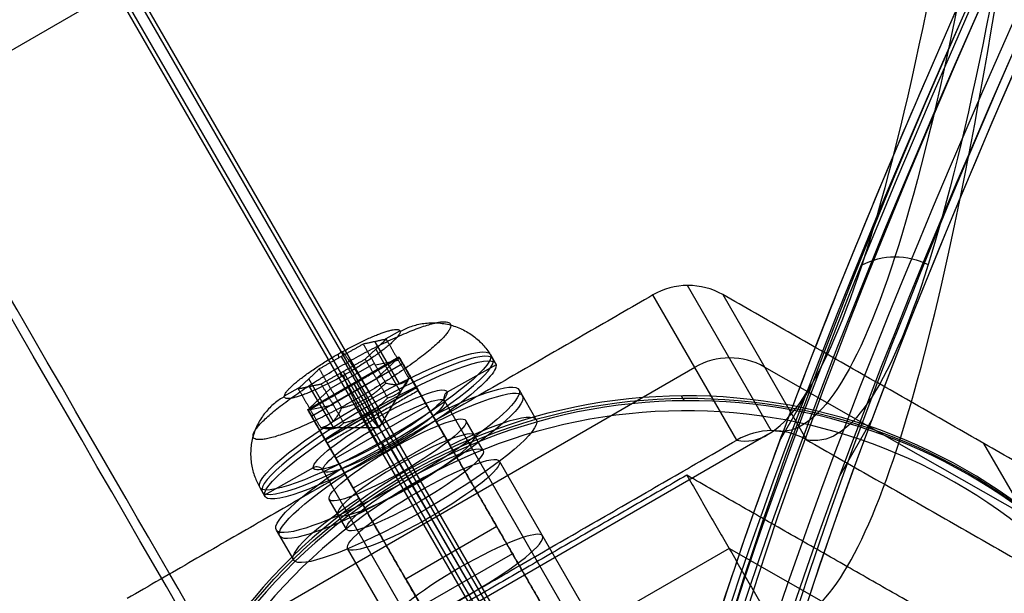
# Model space of a CAD drawing. Header units: millimetres. Extents: x -273 to 273, y -262 to 262.
# Tile 47 of 256: x 58 to 86, y -123 to -106. Entities that reach past the tile are written whole.
import ezdxf

# ---------------------------------------------------------------- set-up
doc = ezdxf.new("R2010")
doc.units = ezdxf.units.MM
doc.header["$MEASUREMENT"] = 0
doc.layers.add('Default', color=7, linetype='Continuous', true_color=0x000000)

# ---------------------------------------------------------------- blocks, each defined once
blk = doc.blocks.new('Block 01')
at = {"layer": 'Default', "color": 9, "true_color": 0xbfbfbf}
for p, q in [((81.254, 119.344, 738.315), (82.162, 117.768, 738.306)), ((79.536, 118.358, 738.597), (80.445, 116.783, 738.588))]:
    blk.add_line(p, q, dxfattribs=at)
at = {"layer": 'Default', "color": 9, "true_color": 0xbfbfbf, "extrusion": (0.85774, 0.495217, -0.137993)}
for centre, radius, start, end in [((0, 799.967, 25.513), 80.7, 199.70547, 75.42562), ((0, 799.967, 25.213), 80.4, 199.723, 75.42562), ((0, 799.967, 25.213), 81, 340.36228, 75.42562), ((0, 799.967, 24.913), 80.7, 340.34491, 75.42562), ((0, 799.967, 26.913), 80.7, 197.4349, 342.5651), ((0, 799.967, 26.913), 80.7, 197.4349, 342.5651), ((0, 799.967, 26.613), 81, 198.23436, 341.76564), ((0, 799.967, 26.913), 79.3, 196.48192, 343.51808), ((0, 799.967, 26.913), 79.3, 199.37151, 343.51808), ((0, 799.967, 26.613), 79, 196.52788, 343.47212), ((0, 799.967, 24.913), 79.3, 196.48192, 343.51808), ((0, 799.967, 24.913), 79.3, 196.48192, 343.51808), ((0, 799.967, 25.213), 79, 196.52788, 343.47212), ((0, 799.967, 24.913), 80.7, 200.13883, 339.86117), ((0, 799.967, 24.913), 80.7, 200.13883, 339.86117), ((0, 799.967, 25.213), 81, 200.44648, 339.55352), ((0, 799.967, 25.213), 81, 200.44648, 339.55352)]:
    blk.add_arc(centre, radius, start, end, dxfattribs=at)
at = {"layer": 'Default', "color": 9, "true_color": 0xbfbfbf}
blk.add_rational_spline([(151.532, 0, 761.357), (135.506, 13.154, 708.948), (107.325, 61.964, 708.948), (79.145, 110.775, 708.948), (75.766, 131.231, 761.357)], [0.999999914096, 0.819846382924, 1, 0.819846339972, 1], degree=2, knots=[0, 0, 0, 98.398099, 98.398099, 196.796222, 196.796222, 196.796222], dxfattribs=at)

msp = doc.modelspace()

# ---------------------------------------------------------------- linework, layer by layer
at = {"layer": 'Default', "color": 9, "true_color": 0xbfbfbf}
for p, q in [((74.902, -129.421, -544.192), (35.671, -61.472, -58.405)), ((74.588, -129.737, -544.173), (35.359, -61.79, -58.405)), ((75.216, -129.73, -544.123), (35.991, -61.79, -58.405)), ((74.902, -130.045, -544.105), (35.678, -62.108, -58.405)), ((92.143, -87.27, -762.673), (29.507, -123.433, -762.673)), ((79.301, -118.053, -600.111), (76.911, -113.912, -570.51)), ((78.315, -118.326, -600.168), (75.924, -114.183, -570.552)), ((77.917, -114.172, -570.392), (80.309, -118.314, -600.009)), ((68.246, -115.46, -583.109), (68.705, -115.201, -583.144)), ((67.986, -115.515, -582.599), (68.683, -116.722, -582.374)), ((68.015, -115.729, -583.835), (68.712, -116.936, -583.61)), ((66.078, -117.451, -566.844), (68.676, -115.951, -566.844)), ((66.94, -115.872, -581.272), (66.953, -115.983, -581.91)), ((67.034, -115.938, -581.917), (67.731, -117.145, -581.691)), ((68.636, -116.001, -583.14), (68.035, -116.569, -584.323)), ((69.214, -116.883, -566.462), (68.682, -115.961, -566.634)), ((71.289, -115.876, -582.845), (71.437, -116.133, -582.797)), ((77.119, -116.254, -585.36), (62.119, -124.915, -585.36)), ((66.185, -117.637, -565.943), (68.784, -116.137, -565.943)), ((67.982, -116.14, -581.861), (66.727, -116.847, -581.765)), ((68.005, -116.18, -581.853), (68.659, -116.041, -583.133)), ((71.45, -116.172, -583.049), (70.059, -116.956, -582.943)), ((94.017, -124.737, -582.809), (79.113, -116.243, -585.201)), ((66.803, -117.782, -582.235), (66.106, -116.575, -582.46)), ((66.78, -117.275, -584.227), (68.035, -116.569, -584.323)), ((67.007, -116.411, -584.373), (67.02, -116.522, -585.011)), ((67.087, -116.366, -584.379), (67.784, -117.573, -584.154)), ((68.113, -117.976, -582.808), (68.957, -116.557, -583.036)), ((68.976, -116.469, -567.07), (68.893, -116.327, -566.054)), ((69.89, -118.053, -578.897), (68.936, -116.401, -567.083)), ((69.007, -116.523, -566.168), (74.382, -125.833, -544.857)), ((65.41, -117.057, -582.892), (65.869, -116.799, -582.927)), ((66.727, -116.847, -581.765), (66.126, -117.414, -582.948)), ((66.827, -117.996, -583.462), (66.13, -116.79, -583.687)), ((66.578, -118.317, -566.844), (69.176, -116.817, -566.844)), ((69.183, -116.828, -567.003), (66.585, -118.328, -567.003)), ((68.467, -118.573, -580.416), (67.397, -116.719, -567.162)), ((69.66, -117.654, -572.91), (69.166, -116.799, -573.07)), ((67.485, -116.887, -565.943), (72.859, -126.196, -544.632)), ((68.113, -117.976, -582.808), (67.731, -117.145, -581.691)), ((72.104, -116.888, -582.638), (72.598, -117.743, -582.478)), ((76.735, -117.063, -569.071), (76.815, -117.201, -570.058)), ((66.149, -117.454, -582.941), (66.803, -117.315, -584.22)), ((69.48, -117.343, -576.957), (66.882, -118.843, -576.957)), ((67.695, -117.252, -579.093), (67.843, -117.508, -579.046)), ((68.065, -117.381, -579.054), (68.099, -117.656, -580.63)), ((69.977, -117.204, -582.765), (77.564, -130.345, -580.314)), ((66.084, -117.461, -566.634), (66.616, -118.383, -566.462)), ((68.113, -117.976, -582.808), (67.784, -117.573, -584.154)), ((68.961, -119.428, -580.257), (67.891, -117.574, -567.003)), ((67.931, -117.66, -566.393), (73.306, -126.969, -545.082)), ((69.643, -117.626, -578.977), (70.137, -118.481, -578.817)), ((66.377, -117.969, -567.07), (66.295, -117.827, -566.054)), ((67.292, -119.553, -578.897), (66.338, -117.901, -567.083)), ((68.113, -117.976, -582.808), (66.447, -117.97, -582.845)), ((68.086, -117.928, -580.791), (75.673, -131.069, -578.34)), ((71.082, -118.618, -582.478), (70.588, -117.763, -582.638)), ((79.207, -118.165, -611.171), (62.73, -127.678, -611.171)), ((66.409, -118.023, -566.168), (71.784, -127.333, -544.857)), ((69.974, -118.198, -576.797), (67.376, -119.698, -576.797)), ((66.568, -118.299, -573.07), (67.062, -119.154, -572.91)), ((68.193, -118.41, -584.964), (68.227, -118.684, -586.54)), ((68.301, -118.301, -586.596), (68.449, -118.558, -586.548)), ((68.404, -118.48, -584.74), (75.991, -131.621, -582.289)), ((69.181, -119.825, -579.93), (68.424, -118.513, -570.552)), ((68.424, -118.513, -570.552), (70.892, -122.788, -569.755)), ((87.761, -122.562, -598.813), (85.369, -118.419, -569.197)), ((68.954, -119.432, -580.257), (68.46, -118.577, -580.416)), ((66.234, -119.11, -582.651), (64.842, -119.893, -582.545)), ((74.013, -123.195, -581.601), (71.545, -118.92, -582.398)), ((66.513, -119.204, -582.765), (74.1, -132.345, -580.314)), ((67.539, -119.981, -578.817), (67.045, -119.126, -578.977)), ((69.313, -120.053, -584.699), (68.819, -119.198, -584.859)), ((68.966, -119.436, -586.586), (68.826, -119.195, -584.859)), ((69.044, -119.588, -568.832), (68.837, -119.23, -569.405)), ((68.917, -119.368, -570.392), (73.113, -126.635, -569.037)), ((64.707, -119.676, -582.845), (64.855, -119.933, -582.797)), ((68.959, -119.44, -586.586), (69.452, -120.295, -586.427)), ((75.708, -131.13, -566.679), (69.044, -119.588, -568.832)), ((71.649, -124.1, -579.133), (69.181, -119.825, -579.93)), ((67.185, -120.868, -582.478), (66.691, -120.013, -582.638)), ((69.459, -120.291, -586.427), (69.32, -120.049, -584.699)), ((70.815, -122.656, -600.168), (69.58, -120.515, -584.866)), ((72.048, -124.79, -584.069), (69.58, -120.515, -584.866)), ((71.471, -120.791, -555.287), (68.873, -122.291, -555.287)), ((71.917, -121.565, -555.738), (71.471, -120.791, -555.287)), ((65.176, -120.888, -582.638), (65.669, -121.743, -582.478)), ((78.098, -121.413, -584.691), (66.098, -128.341, -584.691)), ((69.683, -125.695, -581.601), (67.215, -121.42, -582.398)), ((71.917, -121.565, -555.738), (69.319, -123.065, -555.738)), ((90.021, -128.208, -582.778), (78.098, -121.413, -584.691)), ((68.873, -122.291, -555.287), (69.319, -123.065, -555.738))]:
    msp.add_line(p, q, dxfattribs=at)
at = {"layer": 'Default', "color": 9, "true_color": 0xbfbfbf, "extrusion": (-0.079723, 0.138084, 0.987207)}
msp.add_circle((0, 61.124, -584.572), 16, dxfattribs=at)
at = {"layer": 'Default', "color": 9, "true_color": 0xbfbfbf, "extrusion": (-0.493603, 0.854946, -0.159446)}
for centre, radius in [((0, -597.072, -41.47), 3.8), ((0, -597.072, -43.124), 2.25), ((0, -597.072, -46.624), 2.5)]:
    msp.add_circle(centre, radius, dxfattribs=at)
at = {"layer": 'Default', "color": 9, "true_color": 0xbfbfbf, "extrusion": (0.866025, 0.5, 0)}
for centre, radius, start, end in [((55.584, -611.171, -7.26), 197.521, 176.80657, 222.05682), ((55.584, -611.171, -7.521), 202.521, 179.08952, 222.10135), ((-136.755, -566.844), 2, 350.8252, 26.7674), ((-136.755, -566.844), 1, 350.8252, 26.7674)]:
    msp.add_arc(centre, radius, start, end, dxfattribs=at)
at = {"layer": 'Default', "color": 9, "true_color": 0xbfbfbf, "extrusion": (-0.079723, 0.138084, 0.987207)}
for centre, radius, start, end in [((-8.66, 46.124, -585.072), 2, 210, 270), ((0, 61.124, -584.072), 16, 180, 360), ((-8.66, 46.124, -600.033), 2, 210, 270), ((0, 61.124, -585.072), 16, 180, 0), ((0, 61.124, -583.572), 15.5, 180, 0)]:
    msp.add_arc(centre, radius, start, end, dxfattribs=at)
at = {"layer": 'Default', "color": 9, "true_color": 0xbfbfbf, "extrusion": (-0.493603, 0.854946, -0.159446)}
for centre, radius, start, end in [((0, -597.072, -41.324), 3.8, 273.8577, 180), ((0, -597.072, -41.624), 3.8, 93.8577, 180), ((0, -597.072, -41.324), 3.8, 183.8577, 273.8577), ((0, -597.072, -41.324), 3.8, 180, 183.8577), ((0, -597.072, -41.624), 3.8, 180, 273.8577), ((0, -597.072, -42.624), 4, 112.0243, 67.9757), ((0, -597.072, -42.825), 4, 112.0243, 67.9757), ((0, -597.072, -41.624), 2.2, 93.8577, 273.8577), ((0, -597.072, -41.824), 2, 3.8577, 180), ((0, -597.072, -41.624), 3.8, 273.8577, 93.8577), ((0, -597.072, -41.824), 2, 180, 273.8577), ((0, -597.072, -43.624), 4, 112.0243, 67.9757), ((0, -597.072, -41.624), 2.2, 3.8577, 93.8577), ((0, -597.072, -42.624), 2.25, 90, 270), ((0, -597.072, -41.624), 2.2, 273.8577, 3.8577), ((0, -597.072, -41.824), 2, 273.8577, 3.8577), ((0, -597.072, -43.624), 2.25, 90, 270), ((0, -597.072, -42.624), 2.25, 0, 90), ((0, -597.072, -44.124), 2.5, 360, 180), ((0, -597.072, -44.124), 2.5, 180, 360), ((0, -597.072, -42.624), 2.25, 270, 0), ((0, -597.072, -43.624), 2.25, 0, 90), ((0, -597.072, -43.624), 2.25, 270, 0)]:
    msp.add_arc(centre, radius, start, end, dxfattribs=at)
at = {"layer": 'Default', "color": 9, "true_color": 0xbfbfbf, "extrusion": (0.866025, 0.5, -9.584e-14)}
msp.add_arc((-136.755, -566.844, 1.5), 2, 350.8252, 26.7674, dxfattribs=at)
at = {"layer": 'Default', "color": 9, "true_color": 0xbfbfbf, "extrusion": (0.866025, 0.5, -3.75949e-13)}
msp.add_arc((-136.755, -566.844, 1.5), 1, 350.8252, 26.7674, dxfattribs=at)
at = {"layer": 'Default', "color": 9, "true_color": 0xbfbfbf, "extrusion": (-0.021278, 0.171411, 0.98497)}
for centre, start, end in [((-55.195, 22.316, -595.72), 292.6143, 22.6143), ((-51.133, 24.008, -595.72), 202.6143, 292.6143)]:
    msp.add_arc(centre, 0.2, start, end, dxfattribs=at)
at = {"layer": 'Default', "color": 9, "true_color": 0xbfbfbf, "extrusion": (0.866025, 0.5, -3.80806e-14)}
msp.add_arc((-136.755, -566.844, -1.5), 2, 350.8252, 26.7674, dxfattribs=at)
at = {"layer": 'Default', "color": 9, "true_color": 0xbfbfbf, "extrusion": (0.869427, 0.489577, -0.066418)}
for centre, start, end in [((-136.131, -579.209, 40.17), 260.8048, 350.8048), ((-136.834, -583.553, 40.17), 350.8048, 80.8048)]:
    msp.add_arc(centre, 0.2, start, end, dxfattribs=at)
at = {"layer": 'Default', "color": 9, "true_color": 0xbfbfbf, "extrusion": (0.866025, 0.5, -1.50338e-13)}
msp.add_arc((-136.755, -566.844, -1.5), 1, 350.8252, 26.7674, dxfattribs=at)
at = {"layer": 'Default', "color": 9, "true_color": 0xbfbfbf}
for points, weights, knots in [([(-112.053, 0, -41.671), (-112.053, -112.053, -41.671), (0, -112.053, -41.671), (112.053, -112.053, -41.671), (112.053, 0, -41.671), (112.053, 112.053, -41.671), (0, 112.053, -41.671)], [1, 0.707106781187, 1, 0.707106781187, 1, 0.707106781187, 1], [-528.036741, -528.036741, -528.036741, -352.024494, -352.024494, -176.012247, -176.012247, 0, 0, 0]), ([(0, 108.256, -41.671), (108.256, 108.256, -41.671), (108.256, 0, -41.671), (108.256, -108.256, -41.671), (0, -108.256, -41.671), (-108.256, -108.256, -41.671), (-108.256, 0, -41.671)], [1, 0.707106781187, 1, 0.707106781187, 1, 0.707106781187, 1], [0, 0, 0, 170.047569, 170.047569, 340.095138, 340.095138, 510.142707, 510.142707, 510.142707]), ([(70.155, -115.04, -583.274), (70.086, -114.484, -580.08), (67.266, -116.072, -579.864), (64.446, -117.66, -579.649), (64.515, -118.216, -582.844), (64.584, -118.772, -586.038), (67.404, -117.184, -586.254), (70.224, -115.596, -586.469), (70.155, -115.04, -583.274)], [0.853553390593, 0.603553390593, 0.853553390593, 0.603553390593, 0.853553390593, 0.603553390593, 0.853553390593, 0.603553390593, 0.853553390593], [-3.141593, -3.141593, -3.141593, -1.570796, -1.570796, 0, 0, 1.570796, 1.570796, 3.141593, 3.141593, 3.141593]), ([(67.101, -116.478, -585.019), (65.449, -117.408, -584.893), (65.408, -117.082, -583.022), (65.368, -116.756, -581.15), (67.02, -115.826, -581.276), (68.672, -114.896, -581.403), (68.712, -115.222, -583.274)], [1, 0.707106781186, 1, 0.707106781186, 1, 0.707106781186, 1], [-8.953539, -8.953539, -8.953539, -5.969026, -5.969026, -2.984513, -2.984513, 0, 0, 0])]:
    msp.add_rational_spline(points, weights, degree=2, knots=knots, dxfattribs=at)
for points, knots in [([(78.321, -118.322, -600.168), (79.516, -118.588, -615.002), (81.918, -115.225, -644.853), (85.945, -96.052, -695.111), (88.48, -71.314, -726.938), (89.791, -53.32, -743.484)], [-1314.671432, -1314.671432, -1314.671432, -1314.671432, -1267.486618, -1220.301793, -1149.524555, -1149.524555, -1149.524555, -1149.524555]), ([(90.409, -53.248, -743.361), (89.184, -71.214, -726.794), (86.774, -95.891, -694.945), (82.863, -114.981, -644.72), (80.498, -118.321, -614.915), (79.312, -118.053, -600.109)], [0, 0, 0, 0, 70.213783, 117.022971, 163.815805, 163.815805, 163.815805, 163.815805]), ([(91.04, -53.313, -743.384), (89.903, -71.306, -726.824), (87.621, -96.043, -694.977), (83.82, -115.214, -644.7), (81.484, -118.577, -614.844), (80.303, -118.311, -600.009)], [-189.353565, -189.353565, -189.353565, -189.353565, -118.576337, -71.391507, -24.206688, -24.206688, -24.206688, -24.206688]), ([(79.304, -123.502, -599.627), (80.422, -123.777, -613.586), (81.523, -122.381, -627.436), (83.652, -116.509, -654.474), (84.684, -112.023, -667.687), (86.638, -100.301, -692.938), (87.555, -93.114, -704.897), (89.246, -76.552, -727.196), (90.021, -67.175, -737.536), (90.717, -56.95, -746.95)], [709.935271, 709.935271, 709.935271, 709.935271, 752.393419, 752.393419, 794.836461, 794.836461, 837.156721, 837.156721, 879.495751, 879.495751, 879.495751, 879.495751]), ([(1.281, -104.421, -743.484), (17.52, -112.283, -726.938), (40.211, -122.457, -695.111), (58.829, -128.556, -644.853), (62.942, -128.157, -615.002), (63.31, -126.989, -600.168)], [-189.353565, -189.353565, -189.353565, -189.353565, -118.576341, -71.391515, -24.206688, -24.206688, -24.206688, -24.206688]), ([(0.909, -104.921, -743.361), (17.082, -112.843, -726.794), (39.657, -123.094, -694.945), (58.145, -129.252, -644.72), (62.22, -128.874, -614.915), (62.58, -127.713, -600.109)], [0, 0, 0, 0, 70.213822, 117.023037, 163.815897, 163.815897, 163.815897, 163.815897]), ([(62.309, -128.701, -600.009), (61.949, -129.855, -614.844), (57.869, -130.197, -644.7), (39.365, -123.903, -694.977), (16.801, -113.512, -726.824), (0.65, -105.499, -743.384)], [-1314.671432, -1314.671432, -1314.671432, -1314.671432, -1267.486613, -1220.301783, -1149.524555, -1149.524555, -1149.524555, -1149.524555]), ([(67.304, -130.43, -599.627), (66.983, -131.536, -613.586), (65.224, -131.79, -627.437), (59.074, -130.698, -654.474), (54.673, -129.35, -667.687), (43.544, -125.181, -692.938), (36.862, -122.381, -704.897), (21.673, -115.565, -727.196), (13.165, -111.548, -737.536), (3.962, -107.038, -746.95)], [709.935271, 709.935271, 709.935271, 709.935271, 752.393429, 752.393429, 794.836471, 794.836471, 837.156731, 837.156731, 879.495751, 879.495751, 879.495751, 879.495751]), ([(80.303, -118.311, -600.009), (80.003, -118.141, -600.047), (79.658, -118.051, -600.082), (78.967, -118.054, -600.137), (78.621, -118.148, -600.158), (78.321, -118.322, -600.168)], [-13.64441, -13.64441, -13.64441, -13.64441, -12.578056, -12.578056, -11.511505, -11.511505, -11.511505, -11.511505])]:
    msp.add_open_spline(points, degree=3, knots=knots, dxfattribs=at)
for points, degree in [([(91.459, -58.235, -756.138), (48.081, -83.279, -756.138), (4.704, -108.323, -756.138)], 2), ([(93.919, -162.673, -779.642), (49.311, -135.498, -767.89), (4.704, -108.323, -756.138)], 2), ([(81.893, -113.327, -644.57), (82.178, -113.174, -644.51), (82.828, -113.01, -644.419), (83.487, -113.167, -644.405), (83.779, -113.316, -644.419)], 3), ([(75.924, -114.183, -570.552), (68.424, -118.513, -570.552), (60.924, -122.843, -570.552)], 2), ([(92.821, -122.666, -568.001), (85.369, -118.419, -569.197), (77.917, -114.172, -570.392)], 2), ([(68.315, -115.445, -583.244), (67.988, -115.515, -582.604), (67.661, -115.584, -581.964)], 2), ([(67.714, -116.013, -584.427), (68.015, -115.729, -583.835), (68.315, -115.445, -583.244)], 2), ([(68.315, -115.445, -583.244), (68.636, -116.001, -583.14), (68.957, -116.557, -583.036)], 2), ([(67.661, -115.584, -581.964), (67.034, -115.938, -581.917), (66.406, -116.291, -581.869)], 2), ([(68.303, -116.696, -581.757), (67.982, -116.14, -581.861), (67.661, -115.584, -581.964)], 2), ([(66.091, -117.473, -567.162), (67.39, -116.723, -567.162), (68.689, -115.973, -567.162)], 2), ([(66.459, -116.72, -584.331), (67.087, -116.366, -584.379), (67.714, -116.013, -584.427)], 2), ([(67.714, -116.013, -584.427), (68.035, -116.569, -584.323), (68.356, -117.124, -584.22)], 2), ([(68.689, -115.973, -567.162), (69.166, -116.799, -573.07), (69.643, -117.626, -578.977)], 2), ([(69.183, -116.828, -567.003), (68.936, -116.401, -567.083), (68.689, -115.973, -567.162)], 2), ([(66.406, -116.291, -581.869), (66.106, -116.575, -582.46), (65.805, -116.859, -583.052)], 2), ([(67.048, -117.402, -581.661), (66.727, -116.847, -581.765), (66.406, -116.291, -581.869)], 2), ([(68.784, -116.137, -565.943), (69.007, -116.523, -566.168), (69.23, -116.91, -566.393)], 2), ([(68.784, -116.137, -565.943), (71.471, -120.791, -555.287), (74.158, -125.446, -544.632)], 2), ([(65.805, -116.859, -583.052), (66.132, -116.789, -583.691), (66.459, -116.72, -584.331)], 2), ([(65.805, -116.859, -583.052), (66.126, -117.414, -582.948), (66.447, -117.97, -582.845)], 2), ([(66.459, -116.72, -584.331), (66.78, -117.275, -584.227), (67.101, -117.831, -584.124)], 2), ([(69.183, -116.828, -567.003), (69.66, -117.654, -572.91), (70.137, -118.481, -578.817)], 2), ([(69.23, -116.91, -566.393), (67.931, -117.66, -566.393), (66.632, -118.41, -566.393)], 2), ([(74.605, -126.219, -545.082), (71.917, -121.565, -555.738), (69.23, -116.91, -566.393)], 2), ([(67.045, -119.126, -578.977), (66.568, -118.299, -573.07), (66.091, -117.473, -567.162)], 2), ([(66.585, -118.328, -567.003), (66.338, -117.901, -567.083), (66.091, -117.473, -567.162)], 2), ([(71.56, -126.946, -544.632), (68.873, -122.291, -555.287), (66.185, -117.637, -565.943)], 2), ([(66.185, -117.637, -565.943), (66.409, -118.023, -566.168), (66.632, -118.41, -566.393)], 2), ([(63.315, -126.986, -600.168), (70.815, -122.656, -600.168), (78.315, -118.326, -600.168)], 2), ([(67.539, -119.981, -578.817), (67.062, -119.154, -572.91), (66.585, -118.328, -567.003)], 2), ([(66.632, -118.41, -566.393), (69.319, -123.065, -555.738), (72.007, -127.719, -545.082)], 2), ([(78.321, -118.322, -600.168), (78.319, -118.323, -600.168), (78.317, -118.325, -600.168), (78.315, -118.326, -600.168)], 3), ([(80.309, -118.314, -600.009), (80.307, -118.313, -600.009), (80.305, -118.312, -600.009), (80.303, -118.311, -600.009)], 3), ([(80.309, -118.314, -600.009), (87.761, -122.562, -598.813), (95.213, -126.809, -597.617)], 2), ([(76.892, -119.324, -569.755), (70.892, -122.788, -569.755), (64.892, -126.252, -569.755)], 2), ([(88.815, -126.119, -567.841), (82.853, -122.721, -568.798), (76.892, -119.324, -569.755)], 2), ([(76.892, -119.324, -569.755), (78.098, -121.413, -584.691), (79.304, -123.502, -599.627)], 2)]:
    msp.add_open_spline(points, degree=degree, dxfattribs=at)
for points, weights in [([(68.712, -115.222, -583.274), (70.364, -114.292, -583.4), (71.302, -115.916, -583.097)], [1, 0.707106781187, 1]), ([(68.712, -115.222, -583.274), (68.753, -115.547, -585.145), (67.101, -116.478, -585.019)], [1, 0.707106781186, 1]), ([(67.02, -115.826, -581.276), (66.979, -115.501, -579.405), (67.917, -117.125, -579.102)], [1, 0.707106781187, 1]), ([(67.101, -116.478, -585.019), (67.141, -116.803, -586.891), (68.079, -118.428, -586.588)], [1, 0.707106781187, 1]), ([(68.303, -116.696, -581.757), (68.733, -116.804, -582.364), (68.957, -116.557, -583.036)], [1, 1.15470053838, 1]), ([(68.957, -116.557, -583.036), (68.759, -117.019, -583.595), (68.356, -117.124, -584.22)], [1, 1.15470053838, 1]), ([(67.048, -117.402, -581.661), (67.778, -117.227, -581.676), (68.303, -116.696, -581.757)], [1, 1.15470053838, 1]), ([(65.408, -117.082, -583.022), (63.757, -118.012, -582.895), (64.694, -119.637, -582.592)], [1, 0.707106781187, 1]), ([(67.784, -117.573, -584.154), (68.075, -117.409, -584.176), (68.356, -117.124, -584.22)], [1.07735026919, 1.07735026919, 1]), ([(66.447, -117.97, -582.845), (66.85, -117.864, -582.22), (67.048, -117.402, -581.661)], [1, 1.15470053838, 1]), ([(67.101, -117.831, -584.124), (67.493, -117.737, -584.132), (67.784, -117.573, -584.154)], [1, 1.07735026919, 1.07735026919]), ([(67.101, -117.831, -584.124), (66.877, -118.079, -583.451), (66.447, -117.97, -582.845)], [1, 1.15470053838, 1])]:
    msp.add_rational_spline(points, weights, degree=2, dxfattribs=at)

# ---------------------------------------------------------------- block references
at = {"layer": 'Default', "color": 9, "true_color": 0xbfbfbf, "extrusion": (0, 0, -1), "rotation": 180}
msp.add_blockref('Block 01', (0, 0, -200), dxfattribs=at)

doc.saveas('drawing.dxf')
